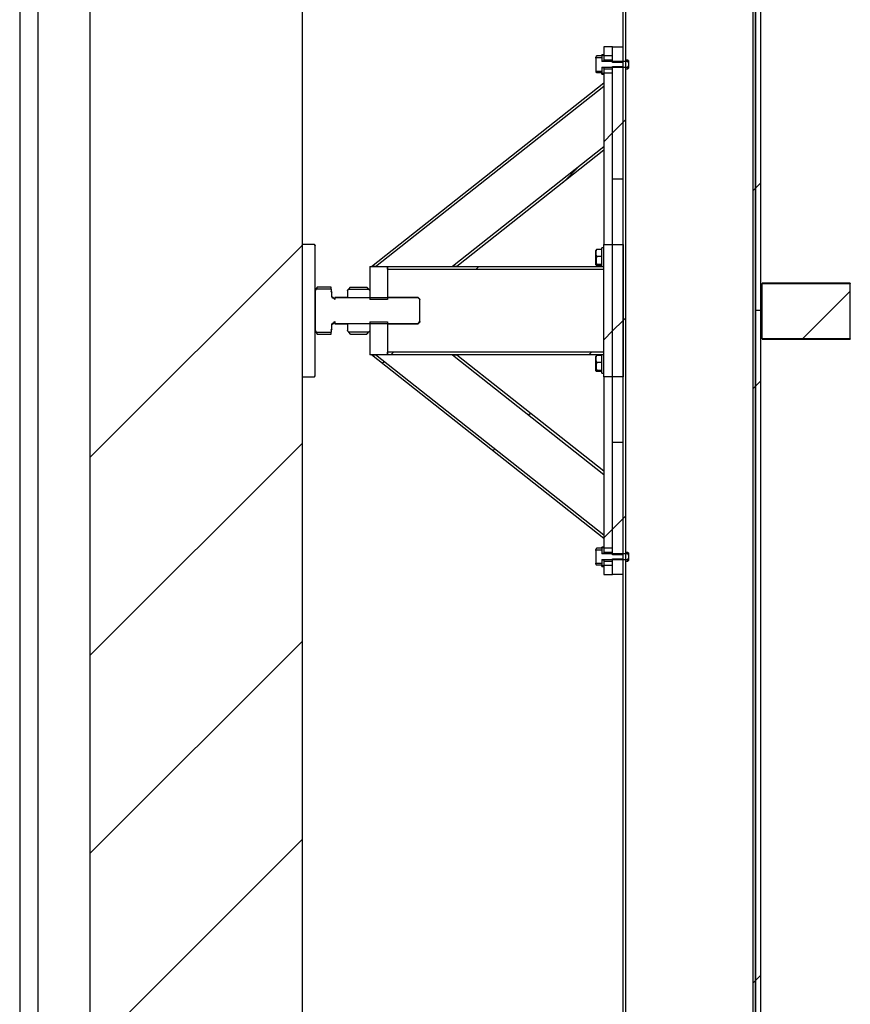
# Model space of a CAD drawing. Header units: millimetres. Extents: x 0 to 841, y 0 to 594.
# Tile 57 of 111: x 623 to 642, y 122 to 144. Entities that reach past the tile are written whole.
import ezdxf

# ---------------------------------------------------------------- set-up
doc = ezdxf.new("R2010")
doc.units = ezdxf.units.MM
doc.layers.add('TRAIT-FINS', color=9, linetype='Continuous')
doc.layers.add('TRAIT-FORT', color=4, linetype='Continuous', lineweight=25)

# ---------------------------------------------------------------- blocks, each defined once
blk = doc.blocks.new('SW_HATCH_1')
at = {"layer": 'TRAIT-FINS', "color": 0}
for p, q in [((-2.97, 32.951), (-2.73, 33.191)), ((-2.73, 33.191), (-2.67, 33.251)), ((-3.17, 32.751), (-2.97, 32.951)), ((-4.093, 31.828), (-3.728, 32.193)), ((0.21, 31.641), (0.27, 31.701)), ((0.27, 31.701), (0.39, 31.821)), ((-14.81, 25.602), (-10.01, 30.402)), ((-10.01, 30.402), (-9.99, 30.421)), ((-6.058, 29.863), (-5.998, 29.923)), ((1.339, 28.28), (2.42, 29.361)), ((-2.97, 28.461), (-2.73, 28.701)), ((-2.73, 28.701), (-2.67, 28.761)), ((-3.17, 28.261), (-2.97, 28.461)), ((-7.998, 27.923), (-7.938, 27.983)), ((-3.508, 27.923), (-3.448, 27.983)), ((-8.192, 27.729), (-8.149, 27.772)), ((0.27, 27.211), (0.39, 27.331)), ((0.21, 27.151), (0.27, 27.211)), ((-4.873, 26.558), (-4.83, 26.601)), ((-14.81, 21.111), (-10.01, 25.911)), ((-5.684, 25.747), (-5.642, 25.789)), ((-2.97, 23.971), (-2.73, 24.211)), ((-2.73, 24.211), (-2.67, 24.271)), ((-3.17, 23.771), (-2.97, 23.971)), ((-3.177, 23.764), (-3.17, 23.771)), ((-14.81, 16.621), (-10.01, 21.421)), ((-14.81, 12.131), (-10.01, 16.931)), ((0.27, 13.741), (0.39, 13.861)), ((0.21, 13.681), (0.27, 13.741))]:
    blk.add_line(p, q, dxfattribs=at)

msp = doc.modelspace()

# ---------------------------------------------------------------- linework, layer by layer
at = {"layer": 'TRAIT-FORT', "color": 4, "linetype": 'Continuous', "lineweight": 25}
for p, q in [((624.569, 114.558), (624.569, 171.638)), ((636.649, 115.658), (636.649, 170.578)), ((636.709, 115.658), (636.709, 170.578)), ((639.589, 170.578), (639.589, 115.658)), ((639.649, 170.578), (639.649, 115.658)), ((639.649, 137.338), (639.649, 170.277)), ((639.769, 137.338), (639.769, 170.277)), ((629.369, 168.758), (629.369, 117.438)), ((622.969, 168.398), (622.969, 117.798)), ((623.379, 168.398), (623.379, 117.798)), ((636.209, 143.318), (636.209, 143.11)), ((636.409, 143.318), (636.209, 143.318)), ((636.409, 143.11), (636.409, 143.318)), ((636.409, 142.965), (636.409, 143.318)), ((636.409, 143.318), (636.649, 143.318)), ((636.649, 142.965), (636.649, 143.318)), ((636.04, 143.098), (636.029, 143.079)), ((636.029, 143.06), (636.029, 143.079)), ((636.037, 143.076), (636.029, 143.06)), ((636.037, 143.076), (636.049, 143.111)), ((636.037, 143.076), (636.169, 143.076)), ((636.049, 143.111), (636.042, 143.098)), ((636.169, 143.111), (636.049, 143.111)), ((636.209, 143.138), (636.169, 143.138)), ((636.169, 143.124), (636.169, 143.138)), ((636.169, 143.124), (636.209, 143.124)), ((636.169, 143.124), (636.169, 142.997)), ((636.169, 143.076), (636.169, 142.982)), ((636.209, 143.124), (636.209, 142.997)), ((636.409, 143.11), (636.209, 143.11)), ((636.029, 143.06), (636.029, 142.776)), ((636.169, 142.997), (636.209, 142.997)), ((636.755, 142.982), (636.169, 142.982)), ((636.169, 142.853), (636.755, 142.853)), ((636.169, 142.853), (636.169, 142.765)), ((636.409, 143.018), (636.209, 143.018)), ((636.649, 142.965), (636.409, 142.965)), ((636.409, 142.871), (636.649, 142.871)), ((636.409, 140.318), (636.409, 142.871)), ((636.649, 140.318), (636.649, 142.871)), ((636.755, 143.018), (636.709, 143.018)), ((636.769, 143.004), (636.755, 143.018)), ((636.755, 142.982), (636.755, 143.018)), ((636.769, 142.957), (636.755, 142.982)), ((636.755, 142.853), (636.769, 142.879)), ((636.755, 142.818), (636.755, 142.853)), ((636.769, 143.004), (636.769, 142.957)), ((636.769, 142.957), (636.769, 142.879)), ((636.769, 142.879), (636.769, 142.832)), ((636.029, 142.776), (636.035, 142.765)), ((636.029, 142.776), (636.029, 142.756)), ((636.029, 142.756), (636.04, 142.737)), ((636.035, 142.765), (636.169, 142.765)), ((636.169, 142.725), (636.049, 142.725)), ((636.209, 142.839), (636.169, 142.839)), ((636.169, 142.839), (636.169, 142.712)), ((636.209, 142.712), (636.169, 142.712)), ((636.169, 142.698), (636.169, 142.712)), ((636.169, 142.698), (636.209, 142.698)), ((636.209, 142.839), (636.209, 142.712)), ((636.209, 142.818), (636.409, 142.818)), ((636.209, 142.726), (636.409, 142.726)), ((636.209, 142.726), (636.209, 138.838)), ((636.409, 138.838), (636.409, 142.726)), ((636.709, 142.818), (636.755, 142.818)), ((636.755, 142.818), (636.769, 142.832)), ((630.942, 138.338), (636.209, 142.503)), ((631.038, 138.338), (636.209, 142.426)), ((636.209, 142.503), (636.209, 142.426)), ((636.209, 141.049), (632.78, 138.338)), ((636.209, 140.973), (632.876, 138.338)), ((636.209, 141.049), (636.209, 140.973)), ((636.649, 140.318), (636.409, 140.318)), ((629.649, 138.838), (629.369, 138.838)), ((629.649, 138.836), (629.369, 138.836)), ((629.369, 138.836), (629.369, 135.84)), ((629.669, 138.818), (629.649, 138.838)), ((629.649, 138.836), (629.649, 138.838)), ((629.669, 138.816), (629.649, 138.836)), ((636.209, 135.838), (636.209, 138.838)), ((636.209, 138.838), (636.409, 138.838)), ((636.409, 135.838), (636.409, 138.838)), ((636.409, 138.838), (636.649, 138.838)), ((636.649, 138.838), (636.649, 135.838)), ((629.669, 138.818), (629.669, 138.816)), ((629.669, 135.86), (629.669, 138.816)), ((636.035, 138.709), (636.029, 138.699)), ((636.029, 138.376), (636.029, 138.699)), ((636.169, 138.719), (636.049, 138.719)), ((636.209, 138.758), (636.169, 138.758)), ((636.169, 138.338), (636.169, 138.758)), ((636.169, 138.562), (636.049, 138.562)), ((636.169, 138.381), (636.049, 138.381)), ((630.909, 138.338), (630.909, 137.591)), ((630.909, 138.338), (631.309, 138.338)), ((631.038, 138.338), (630.942, 138.338)), ((631.309, 138.278), (631.309, 138.338)), ((631.309, 138.338), (636.209, 138.338)), ((631.309, 138.338), (631.309, 137.591)), ((631.309, 138.278), (636.209, 138.278)), ((632.876, 138.338), (632.78, 138.338)), ((636.029, 138.376), (636.035, 138.366)), ((636.169, 138.357), (636.049, 138.357)), ((636.209, 138.278), (636.209, 138.338)), ((641.799, 137.959), (639.799, 137.959)), ((639.799, 137.959), (639.799, 137.953)), ((639.799, 136.695), (639.799, 137.953)), ((639.799, 137.953), (641.799, 137.953)), ((641.799, 137.959), (641.799, 137.953)), ((641.799, 136.695), (641.799, 137.953)), ((629.71, 137.869), (629.669, 137.798)), ((629.688, 137.825), (629.669, 137.791)), ((629.669, 137.791), (629.669, 136.884)), ((629.71, 137.869), (629.688, 137.825)), ((630.027, 137.825), (629.688, 137.825)), ((630.027, 137.869), (629.71, 137.869)), ((630.027, 137.825), (630.027, 137.869)), ((630.027, 137.825), (630.027, 137.772)), ((630.041, 137.765), (630.027, 137.779)), ((630.041, 137.758), (630.027, 137.772)), ((630.043, 137.765), (630.041, 137.765)), ((630.041, 137.765), (630.041, 137.758)), ((630.043, 137.758), (630.041, 137.758)), ((630.043, 137.765), (630.043, 137.758)), ((630.043, 137.648), (630.043, 137.758)), ((630.468, 137.869), (630.397, 137.798)), ((630.43, 137.825), (630.397, 137.791)), ((630.397, 137.791), (630.397, 137.798)), ((630.397, 137.791), (630.397, 137.628)), ((630.43, 137.825), (630.468, 137.869)), ((630.43, 137.825), (630.876, 137.825)), ((630.468, 137.869), (630.838, 137.869)), ((630.909, 137.798), (630.838, 137.869)), ((630.876, 137.825), (630.838, 137.869)), ((630.876, 137.825), (630.909, 137.791)), ((630.909, 137.791), (630.909, 137.628)), ((630.075, 137.638), (630.063, 137.638)), ((630.075, 137.628), (630.063, 137.628)), ((630.113, 137.6), (630.075, 137.638)), ((630.075, 137.638), (630.075, 137.628)), ((630.113, 137.589), (630.075, 137.628)), ((630.397, 137.638), (630.113, 137.638)), ((630.113, 137.638), (630.113, 137.628)), ((630.113, 137.628), (630.113, 137.589)), ((632.003, 137.628), (630.113, 137.628)), ((630.909, 137.628), (630.397, 137.628)), ((631.309, 137.591), (630.909, 137.591)), ((632.003, 137.638), (631.309, 137.638)), ((632.043, 137.598), (632.003, 137.638)), ((632.003, 137.628), (632.003, 137.638)), ((632.043, 137.586), (632.003, 137.628)), ((632.043, 137.598), (632.043, 137.586)), ((632.043, 137.089), (632.043, 137.586)), ((639.769, 137.338), (639.649, 137.338)), ((639.649, 115.873), (639.649, 137.338)), ((639.769, 115.873), (639.769, 137.338)), ((630.063, 137.048), (630.075, 137.048)), ((630.075, 137.048), (630.113, 137.087)), ((630.075, 137.038), (630.113, 137.076)), ((630.075, 137.048), (630.075, 137.038)), ((630.113, 137.087), (630.113, 137.048)), ((630.113, 137.048), (632.003, 137.048)), ((630.113, 137.048), (630.113, 137.038)), ((630.397, 137.048), (630.397, 136.884)), ((630.397, 137.048), (630.909, 137.048)), ((630.909, 137.084), (631.309, 137.084)), ((630.909, 137.084), (630.909, 136.338)), ((630.909, 137.048), (630.909, 136.884)), ((631.309, 137.084), (631.309, 136.338)), ((632.003, 137.048), (632.043, 137.089)), ((632.003, 137.038), (632.043, 137.078)), ((632.003, 137.038), (632.003, 137.048)), ((632.043, 137.089), (632.043, 137.078)), ((629.669, 136.884), (629.688, 136.851)), ((629.669, 136.878), (629.71, 136.807)), ((629.688, 136.851), (630.027, 136.851)), ((629.688, 136.851), (629.71, 136.807)), ((630.027, 136.903), (630.041, 136.918)), ((630.027, 136.897), (630.041, 136.911)), ((630.027, 136.903), (630.027, 136.851)), ((630.027, 136.807), (630.027, 136.851)), ((630.041, 136.918), (630.043, 136.918)), ((630.041, 136.918), (630.041, 136.911)), ((630.041, 136.911), (630.043, 136.911)), ((630.043, 136.918), (630.043, 137.027)), ((630.043, 136.918), (630.043, 136.911)), ((630.063, 137.038), (630.075, 137.038)), ((630.113, 137.038), (630.397, 137.038)), ((630.397, 136.878), (630.397, 136.884)), ((630.397, 136.878), (630.468, 136.807)), ((630.876, 136.851), (630.43, 136.851)), ((630.468, 136.807), (630.43, 136.851)), ((630.838, 136.807), (630.909, 136.878)), ((630.838, 136.807), (630.876, 136.851)), ((631.309, 137.038), (632.003, 137.038)), ((629.71, 136.807), (630.027, 136.807)), ((630.468, 136.807), (630.838, 136.807)), ((641.799, 136.695), (639.799, 136.695)), ((639.799, 136.695), (639.799, 136.689)), ((639.799, 136.689), (641.799, 136.689)), ((641.799, 136.695), (641.799, 136.689)), ((631.309, 136.338), (631.309, 136.398)), ((636.209, 136.398), (631.309, 136.398)), ((636.209, 136.338), (636.209, 136.398)), ((631.309, 136.338), (630.909, 136.338)), ((630.942, 136.338), (631.038, 136.338)), ((636.209, 132.173), (630.942, 136.338)), ((636.209, 132.249), (631.038, 136.338)), ((636.209, 136.338), (631.309, 136.338)), ((632.78, 136.338), (636.209, 133.626)), ((632.78, 136.338), (632.876, 136.338)), ((632.876, 136.338), (636.209, 133.703)), ((636.035, 136.309), (636.029, 136.299)), ((636.029, 135.976), (636.029, 136.299)), ((636.169, 136.319), (636.049, 136.319)), ((636.169, 136.162), (636.049, 136.162)), ((636.169, 135.918), (636.169, 136.338)), ((636.029, 135.976), (636.035, 135.967)), ((636.169, 135.981), (636.049, 135.981)), ((636.169, 135.957), (636.049, 135.957)), ((629.369, 135.84), (629.649, 135.84)), ((629.369, 135.838), (629.649, 135.838)), ((629.649, 135.84), (629.669, 135.86)), ((629.649, 135.838), (629.669, 135.858)), ((629.649, 135.838), (629.649, 135.84)), ((629.669, 135.86), (629.669, 135.858)), ((636.169, 135.918), (636.209, 135.918)), ((636.409, 135.838), (636.209, 135.838)), ((636.209, 135.838), (636.209, 131.95)), ((636.409, 131.95), (636.409, 135.838)), ((636.649, 135.838), (636.409, 135.838)), ((636.409, 131.805), (636.409, 134.358)), ((636.409, 134.358), (636.649, 134.358)), ((636.649, 131.805), (636.649, 134.358)), ((636.209, 133.703), (636.209, 133.626)), ((636.209, 132.249), (636.209, 132.173)), ((636.04, 131.938), (636.029, 131.919)), ((636.029, 131.9), (636.029, 131.919)), ((636.037, 131.916), (636.029, 131.9)), ((636.037, 131.916), (636.049, 131.951)), ((636.037, 131.916), (636.169, 131.916)), ((636.169, 131.951), (636.049, 131.951)), ((636.209, 131.978), (636.169, 131.978)), ((636.169, 131.964), (636.169, 131.978)), ((636.169, 131.964), (636.209, 131.964)), ((636.169, 131.964), (636.169, 131.837)), ((636.169, 131.916), (636.169, 131.822)), ((636.209, 131.964), (636.209, 131.837)), ((636.409, 131.95), (636.209, 131.95)), ((636.029, 131.9), (636.029, 131.616)), ((636.169, 131.837), (636.209, 131.837)), ((636.755, 131.822), (636.169, 131.822)), ((636.169, 131.693), (636.755, 131.693)), ((636.169, 131.693), (636.169, 131.605)), ((636.409, 131.858), (636.209, 131.858)), ((636.649, 131.805), (636.409, 131.805)), ((636.409, 131.711), (636.649, 131.711)), ((636.409, 131.358), (636.409, 131.711)), ((636.649, 131.358), (636.649, 131.711)), ((636.755, 131.858), (636.709, 131.858)), ((636.769, 131.844), (636.755, 131.858)), ((636.755, 131.822), (636.755, 131.858)), ((636.769, 131.797), (636.755, 131.822)), ((636.755, 131.693), (636.769, 131.719)), ((636.755, 131.658), (636.755, 131.693)), ((636.769, 131.844), (636.769, 131.797)), ((636.769, 131.797), (636.769, 131.719)), ((636.769, 131.719), (636.769, 131.672)), ((636.029, 131.616), (636.035, 131.605)), ((636.029, 131.596), (636.029, 131.616)), ((636.029, 131.596), (636.04, 131.578)), ((636.169, 131.605), (636.035, 131.605)), ((636.169, 131.565), (636.049, 131.565)), ((636.209, 131.679), (636.169, 131.679)), ((636.169, 131.679), (636.169, 131.552)), ((636.209, 131.552), (636.169, 131.552)), ((636.169, 131.538), (636.169, 131.552)), ((636.169, 131.538), (636.209, 131.538)), ((636.209, 131.679), (636.209, 131.552)), ((636.209, 131.658), (636.409, 131.658)), ((636.209, 131.566), (636.409, 131.566)), ((636.209, 131.566), (636.209, 131.358)), ((636.409, 131.358), (636.409, 131.566)), ((636.709, 131.658), (636.755, 131.658)), ((636.755, 131.658), (636.769, 131.672)), ((636.209, 131.358), (636.409, 131.358)), ((636.649, 131.358), (636.409, 131.358))]:
    msp.add_line(p, q, dxfattribs=at)
for centre, start, end in [((630.063, 137.658), 180, 270), ((630.063, 137.018), 90, 180)]:
    msp.add_arc(centre, 0.02, start, end, dxfattribs=at)
for points, knots in [([(636.035, 142.765), (636.034, 142.759), (636.034, 142.748), (636.041, 142.735), (636.047, 142.727), (636.049, 142.725)], [0, 0, 0, 0, 0.409313, 0.82904, 1, 1, 1, 1]), ([(636.049, 138.562), (636.045, 138.576), (636.036, 138.603), (636.033, 138.644), (636.037, 138.683), (636.045, 138.707), (636.049, 138.719)], [0, 0, 0, 0, 0.264067, 0.53546, 0.765238, 1, 1, 1, 1]), ([(636.049, 138.719), (636.042, 138.714), (636.035, 138.709), (636.035, 138.709), (636.035, 138.709)], [0, 0, 0, 0, 0.978628, 1, 1, 1, 1]), ([(636.049, 138.381), (636.043, 138.378), (636.033, 138.373), (636.034, 138.365), (636.041, 138.361), (636.047, 138.358), (636.049, 138.357)], [0, 0, 0, 0, 0.38509, 0.637757, 0.896167, 1, 1, 1, 1]), ([(636.049, 138.562), (636.045, 138.546), (636.036, 138.515), (636.033, 138.468), (636.037, 138.423), (636.045, 138.395), (636.049, 138.381)], [0, 0, 0, 0, 0.264111, 0.535452, 0.764691, 1, 1, 1, 1]), ([(630.043, 137.648), (630.043, 137.646), (630.044, 137.641), (630.047, 137.635), (630.053, 137.63), (630.058, 137.628), (630.062, 137.628), (630.063, 137.628)], [0, 0, 0, 0, 0.2247637, 0.4460157, 0.6663922, 0.8806727, 1, 1, 1, 1]), ([(630.063, 137.048), (630.061, 137.048), (630.057, 137.047), (630.051, 137.044), (630.046, 137.039), (630.043, 137.033), (630.043, 137.029), (630.043, 137.027)], [0, 0, 0, 0, 0.206204, 0.40998, 0.61748, 0.835996, 1, 1, 1, 1]), ([(630.397, 136.884), (630.399, 136.882), (630.41, 136.871), (630.421, 136.86), (630.43, 136.851)], [0, 0, 0, 0, 0.182449, 1, 1, 1, 1]), ([(630.909, 136.884), (630.907, 136.882), (630.896, 136.871), (630.885, 136.86), (630.876, 136.851)], [0, 0, 0, 0, 0.182449, 1, 1, 1, 1]), ([(636.049, 136.162), (636.045, 136.176), (636.036, 136.203), (636.033, 136.244), (636.037, 136.283), (636.045, 136.307), (636.049, 136.319)], [0, 0, 0, 0, 0.264945, 0.534796, 0.765517, 1, 1, 1, 1]), ([(636.049, 136.162), (636.045, 136.146), (636.036, 136.114), (636.033, 136.067), (636.037, 136.023), (636.045, 135.995), (636.049, 135.981)], [0, 0, 0, 0, 0.2644757, 0.5347815, 0.7657415, 1, 1, 1, 1]), ([(636.049, 136.319), (636.042, 136.316), (636.035, 136.314), (636.035, 136.309), (636.035, 136.309)], [0, 0, 0, 0, 0.978285, 1, 1, 1, 1]), ([(636.049, 135.981), (636.043, 135.978), (636.033, 135.973), (636.034, 135.966), (636.041, 135.961), (636.047, 135.958), (636.049, 135.957)], [0, 0, 0, 0, 0.385278, 0.637756, 0.896166, 1, 1, 1, 1]), ([(636.041, 131.938), (636.042, 131.94), (636.044, 131.944), (636.047, 131.949), (636.049, 131.951)], [0, 0, 0, 0, 0.477513, 1, 1, 1, 1]), ([(636.049, 131.565), (636.043, 131.573), (636.033, 131.586), (636.034, 131.6), (636.035, 131.605)], [0, 0, 0, 0, 0.636106, 1, 1, 1, 1])]:
    msp.add_open_spline(points, degree=3, knots=knots, dxfattribs=at)

# ---------------------------------------------------------------- block references
at = {"layer": 'TRAIT-FINS', "color": 9}
msp.add_blockref('SW_HATCH_1', (639.379, 108.415), dxfattribs=at)

doc.saveas('drawing.dxf')
